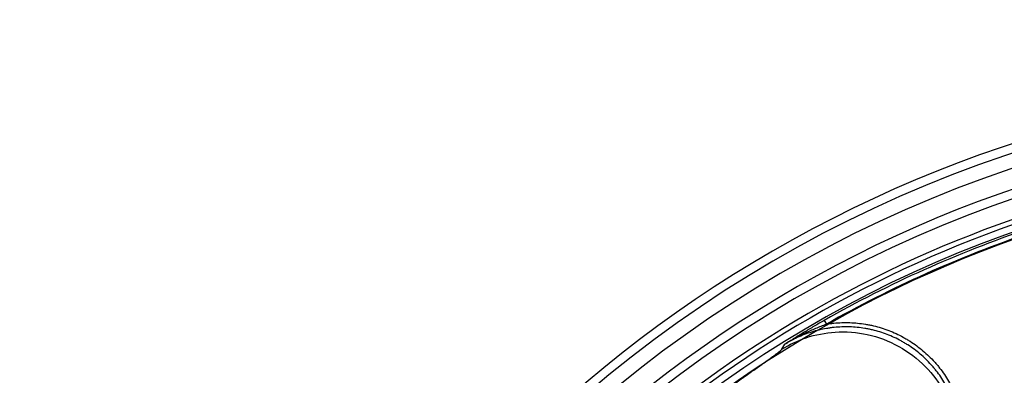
# Model space of a CAD drawing. Header units: millimetres. Extents: x 0 to 297, y 0 to 210.
# Tile 75 of 256: x 146.255 to 146.665, y 93.443 to 93.591. Entities that reach past the tile are written whole.
import ezdxf

# ---------------------------------------------------------------- set-up
doc = ezdxf.new("R2010")
doc.units = ezdxf.units.MM
doc.header["$LTSCALE"] = 16.335
doc.layers.get('0').update_dxf_attribs({"linetype": 'CONTINUOUS'})
doc.layers.add('01_GLOBAL', color=7, linetype='CONTINUOUS')
doc.layers.add('INTFCLR_144815', color=7, linetype='CONTINUOUS')

msp = doc.modelspace()

# ---------------------------------------------------------------- linework, layer by layer
at = {"color": 7, "linetype": 'Continuous'}
msp.add_circle((147.7028034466, 92.1254639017), 2.28, dxfattribs=at)
at = {"color": 9, "linetype": 'Continuous'}
msp.add_arc((147.7028034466, 92.1254639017), 2.2507792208, 92.9674534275, 177.0325465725, dxfattribs=at)
at = {"layer": '01_GLOBAL', "color": 7, "linetype": 'Continuous'}
msp.add_circle((147.7028034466, 92.1254639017), 2.31, dxfattribs=at)
at = {"layer": 'INTFCLR_144815', "color": 9, "linetype": 'Continuous'}
for p, q in [((146.5897434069, 93.4655981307), (146.5906306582, 93.46403482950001)), ((146.5721203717, 93.45365388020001), (146.5733459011, 93.45565582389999))]:
    msp.add_line(p, q, dxfattribs=at)
for centre, radius, start, end in [((146.8326356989, 93.03763164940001), 0.5240974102, 71.617857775, 156.0236179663), ((146.8326356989, 93.03763164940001), 0.5180976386, 71.6178577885, 156.0236179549), ((146.8326356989, 93.03763164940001), 0.4958612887, 70.768222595, 162.2317774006), ((146.8326356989, 93.03763164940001), 0.4899355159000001, 107.7076787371, 136.2923212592), ((146.832635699, 93.0376316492), 0.4920893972, 108.7465261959, 119.5770687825), ((146.8326356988, 93.03763164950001), 0.4902918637, 108.7465261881, 119.5770688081), ((146.8326356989, 93.03763164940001), 0.4131757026, 52.2436298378, 307.7563701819)]:
    msp.add_arc(centre, radius, start, end, dxfattribs=at)
at = {"layer": 'INTFCLR_144815', "color": 6, "linetype": 'Continuous'}
for radius, start, end in [(0.5278075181, 313.9937911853, 154.5150993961), (0.5098075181, 312.9543589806, 154.5144414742), (0.5060455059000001, 71.6563998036, 156.0440844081), (0.4979109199, 70.9981667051, 162.0018332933), (0.49294334, 108.7136429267, 257.7559644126)]:
    msp.add_arc((146.8326356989, 93.03763164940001), radius, start, end, dxfattribs=at)
at = {"layer": 'INTFCLR_144815', "color": 9, "linetype": 'Continuous'}
for points, knots in [([(146.589743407, 93.4655981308), (146.5890356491, 93.46519645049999), (146.5876278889, 93.4643889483), (146.5848398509, 93.4627595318), (146.581407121, 93.46070092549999), (146.5773455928, 93.45819946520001), (146.5746769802, 93.45650039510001), (146.5733457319, 93.4556560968)], [0, 0, 0, 0, 0.1272997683, 0.2538631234, 0.5051382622, 0.7534078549, 1, 1, 1, 1]), ([(146.5906306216, 93.46403482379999), (146.5910866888, 93.4641099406), (146.5920952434, 93.4642617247), (146.5942261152, 93.46451546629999), (146.5981060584, 93.4647791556), (146.6025189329, 93.4646375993), (146.606360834, 93.46412774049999), (146.6085497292, 93.46372412), (146.6118319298, 93.4630031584), (146.6165911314, 93.4615255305), (146.6211024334, 93.45943549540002), (146.6240022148, 93.4577828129), (146.6259098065, 93.4566082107), (146.6291150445, 93.454401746), (146.6324817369, 93.4515469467), (146.6351716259, 93.4487591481), (146.6366332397, 93.4470830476), (146.6387544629, 93.44447768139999), (146.6415650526, 93.4403568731), (146.6437987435, 93.4359180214), (146.6450438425, 93.4328253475), (146.6458094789, 93.4307222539), (146.6469560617, 93.4269963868), (146.6480454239, 93.421587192), (146.6483438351, 93.4171603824), (146.648343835, 93.4149219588)], [0, 0, 0, 0, 0.016043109, 0.0353363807, 0.0739229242, 0.1510960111, 0.1896825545, 0.2089758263, 0.228269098, 0.3054421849, 0.3826152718, 0.4019085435, 0.4212018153, 0.4597883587, 0.5369614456, 0.5755479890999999, 0.5948412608, 0.6141345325, 0.6913076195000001, 0.7684807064, 0.7877739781, 0.8070672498, 0.8456537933, 0.9228268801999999, 1, 1, 1, 1]), ([(146.5721203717, 93.45365388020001), (146.5752616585, 93.4555994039), (146.5824105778, 93.45894896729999), (146.5945863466, 93.46131857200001), (146.607948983, 93.4602983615), (146.6210065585, 93.4553732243), (146.6321108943, 93.446920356), (146.6400675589, 93.4361364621), (146.6445213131, 93.4245593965), (146.6454765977, 93.41672268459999), (146.6454948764, 93.4130277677)], [0, 0, 0, 0, 0.1091739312, 0.2308407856, 0.3625742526, 0.4999999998, 0.637425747, 0.7691592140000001, 0.8908260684, 1, 1, 1, 1]), ([(146.6465463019, 93.4149219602), (146.6465466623, 93.4170607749), (146.6462637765, 93.42133339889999), (146.6452052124, 93.42658426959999), (146.6441040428, 93.43016105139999), (146.6433698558, 93.43217922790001), (146.6421745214, 93.43515127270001), (146.6400121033, 93.43945518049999), (146.6372934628, 93.4434347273), (146.635266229, 93.44592530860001), (146.633858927, 93.4475399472), (146.6312681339, 93.45022698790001), (146.6280027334, 93.45299532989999), (146.62492134, 93.45511496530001), (146.6230931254, 93.4562407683), (146.6203090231, 93.4578280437), (146.6159393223, 93.45985502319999), (146.6113352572, 93.46127936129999), (146.6081990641, 93.4619676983), (146.6060916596, 93.46235620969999), (146.6023902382, 93.4628477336), (146.5981108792, 93.46298366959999), (146.5943794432, 93.4627278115), (146.5922473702, 93.4624733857), (146.5890783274, 93.4619869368), (146.584393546, 93.4608624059), (146.5798973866, 93.45912561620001), (146.5770083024, 93.4577237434), (146.575291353, 93.456819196), (146.5740811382, 93.4561107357), (146.5733459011, 93.45565582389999)], [0, 0, 0, 0, 0.0629375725, 0.1255753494, 0.1571468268, 0.1729892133, 0.1887582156, 0.2514024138, 0.3142666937, 0.330114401, 0.3458910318, 0.3772805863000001, 0.4398855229, 0.4714188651, 0.487268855, 0.5030518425, 0.5657148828, 0.6285499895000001, 0.6444013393, 0.6601890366, 0.6915950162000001, 0.754210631, 0.7857360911, 0.8015890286, 0.8173816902, 0.8800725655, 0.942904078, 0.9587583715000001, 0.9745582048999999, 1, 1, 1, 1]), ([(146.5454838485, 93.43426472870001), (146.5462521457, 93.4348209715), (146.547780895, 93.4359248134), (146.5500640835, 93.4375650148), (146.5523228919, 93.4391799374), (146.5541901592, 93.4405091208), (146.5556701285, 93.4415598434), (146.557115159, 93.44258415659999), (146.5588699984, 93.44382564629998), (146.5609045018, 93.44526340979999), (146.5628383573, 93.4466308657), (146.5643835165, 93.44772672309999), (146.5655601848, 93.44856570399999), (146.5666369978, 93.44933602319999), (146.567864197, 93.4502252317), (146.5694936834, 93.451409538), (146.5708743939, 93.452526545), (146.5719047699, 93.4532986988), (146.5721203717, 93.45365388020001)], [0, 0, 0, 0, 0.0863296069, 0.1716194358, 0.2558677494, 0.3390535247, 0.3802292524, 0.4210629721, 0.500264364, 0.5758751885, 0.6478051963, 0.7158337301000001, 0.7482837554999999, 0.779340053, 0.8363179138, 0.8863329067, 0.9621834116, 1, 1, 1, 1])]:
    msp.add_open_spline(points, degree=3, knots=knots, dxfattribs=at)
at = {"layer": 'INTFCLR_144815', "color": 6, "linetype": 'Continuous'}
msp.add_open_spline([(146.5733457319, 93.4556560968), (146.5747194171, 93.4565273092), (146.5775190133, 93.4581712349), (146.5818250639, 93.4603970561), (146.5854837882, 93.4620385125), (146.5884264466, 93.46321932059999), (146.5898945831, 93.46377533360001), (146.5906306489, 93.464034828)], degree=3, knots=[0, 0, 0, 0, 0.2535774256, 0.5057331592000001, 0.7553231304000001, 0.8783340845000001, 1, 1, 1, 1], dxfattribs=at)

doc.saveas('drawing.dxf')
